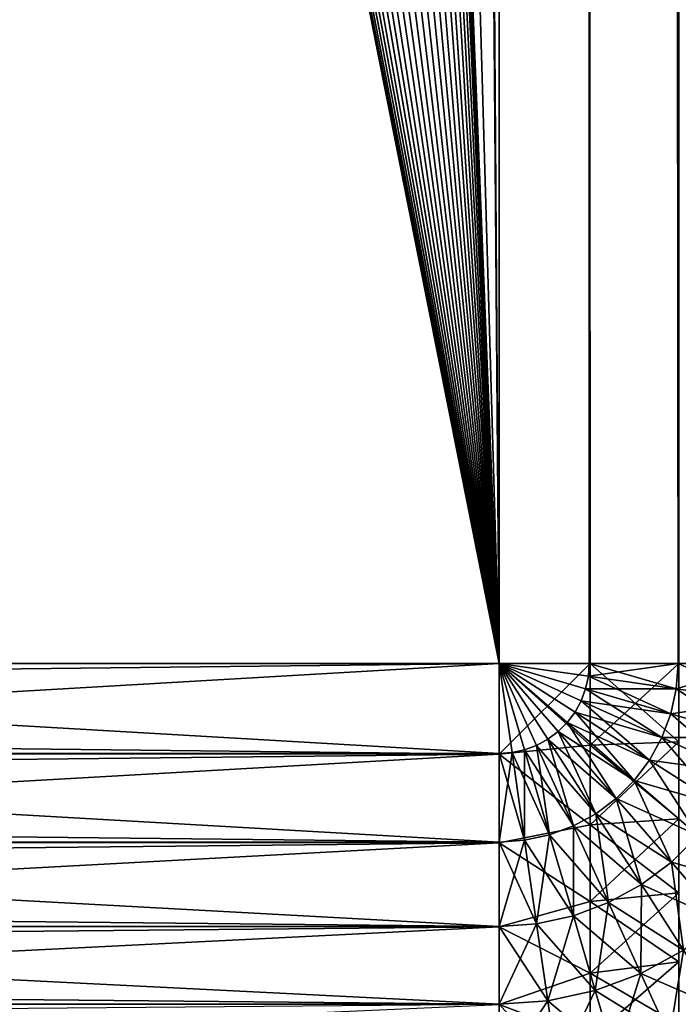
# Model space of a CAD drawing. Header units: millimetres. Extents: x -41 to 11, y -3 to 963.
# Tile 76 of 256: x 6.17 to 7.31, y 0.41 to 2.11. Entities that reach past the tile are written whole.
import ezdxf

# ---------------------------------------------------------------- set-up
doc = ezdxf.new("R2010")
doc.units = ezdxf.units.MM
doc.header["$LTSCALE"] = 65.185185
for name, color, linetype in [('3478', 7, 'CONTINUOUS'), ('3479', 7, 'CONTINUOUS'), ('3487', 7, 'CONTINUOUS'), ('3496', 7, 'CONTINUOUS'), ('3497', 7, 'CONTINUOUS'), ('3498', 7, 'CONTINUOUS'), ('3499', 7, 'CONTINUOUS'), ('3507', 7, 'CONTINUOUS'), ('3508', 7, 'CONTINUOUS'), ('3516', 7, 'CONTINUOUS'), ('3527', 7, 'CONTINUOUS'), ('3528', 7, 'CONTINUOUS'), ('3533', 7, 'CONTINUOUS'), ('3534', 7, 'CONTINUOUS'), ('3535', 7, 'CONTINUOUS'), ('3537', 7, 'CONTINUOUS')]:
    doc.layers.add(name, color=color, linetype=linetype)

msp = doc.modelspace()

# ---------------------------------------------------------------- linework, layer by layer
at = {"layer": '3478', "linetype": 'Continuous'}
for points in [[(4.3301, 1, 1.5), (7, 1, 1.5), (7, 0.8448, 1.5121), (4.3301, 1, 1.5)], [(4.3301, 0.8448, 1.5121), (4.3301, 1, 1.5), (7, 0.8448, 1.5121), (4.3301, 0.8448, 1.5121)], [(4.3301, 0.692, 1.5486), (4.3301, 0.8448, 1.5121), (7, 0.692, 1.5486), (4.3301, 0.692, 1.5486)], [(7, 0.692, 1.5486), (4.3301, 0.8448, 1.5121), (7, 0.8448, 1.5121), (7, 0.692, 1.5486)], [(4.3301, 0.5468, 1.6086), (4.3301, 0.692, 1.5486), (7, 0.5468, 1.6086), (4.3301, 0.5468, 1.6086)], [(7, 0.5468, 1.6086), (4.3301, 0.692, 1.5486), (7, 0.692, 1.5486), (7, 0.5468, 1.6086)], [(4.3301, 0.4129, 1.6905), (4.3301, 0.5468, 1.6086), (7, 0.4129, 1.6905), (4.3301, 0.4129, 1.6905)], [(7, 0.4129, 1.6905), (4.3301, 0.5468, 1.6086), (7, 0.5468, 1.6086), (7, 0.4129, 1.6905)], [(4.3301, 0.2933, 1.7924), (4.3301, 0.4129, 1.6905), (7, 0.2933, 1.7924), (4.3301, 0.2933, 1.7924)], [(7, 0.2933, 1.7924), (4.3301, 0.4129, 1.6905), (7, 0.4129, 1.6905), (7, 0.2933, 1.7924)]]:
    msp.add_3dface(points, dxfattribs=at)
at = {"layer": '3479', "linetype": 'Continuous'}
for points in [[(7, 1, 1.5), (4.6189, 340.2371, 1.5), (7, 480, 1.5), (7, 1, 1.5)], [(4.6189, 340.2371, 1.5), (7, 1, 1.5), (4.6189, 339.7629, 1.5), (4.6189, 340.2371, 1.5)], [(4.6189, 339.7629, 1.5), (7, 1, 1.5), (4.5704, 339.2912, 1.5), (4.6189, 339.7629, 1.5)], [(4.5704, 339.2912, 1.5), (7, 1, 1.5), (4.4738, 338.8269, 1.5), (4.5704, 339.2912, 1.5)], [(4.4738, 338.8269, 1.5), (7, 1, 1.5), (4.3301, 338.375, 1.5), (4.4738, 338.8269, 1.5)], [(7, 1, 1.5), (4.3301, 1, 1.5), (4.3301, 338.375, 1.5), (7, 1, 1.5)]]:
    msp.add_3dface(points, dxfattribs=at)
at = {"layer": '3487', "linetype": 'Continuous'}
for points in [[(7, 1, 8), (7, 480, 8), (4.625, 340.0023, 8), (7, 1, 8)], [(-7, 1, 8), (7, 1, 8), (4.625, 340.0023, 8), (-7, 1, 8)]]:
    msp.add_3dface(points, dxfattribs=at)
at = {"layer": '3496', "linetype": 'Continuous'}
for points in [[(-7, 0.8448, -7.9879), (-7, 1, -8), (7, 0.8436, -7.9877), (-7, 0.8448, -7.9879)], [(7, 0.8436, -7.9877), (-7, 1, -8), (7, 1, -8), (7, 0.8436, -7.9877)], [(-7, 0.692, -7.9514), (-7, 0.8448, -7.9879), (7, 0.8436, -7.9877), (-7, 0.692, -7.9514)], [(7, 0.691, -7.9511), (-7, 0.692, -7.9514), (7, 0.8436, -7.9877), (7, 0.691, -7.9511)], [(-7, 0.5468, -7.8914), (-7, 0.692, -7.9514), (7, 0.691, -7.9511), (-7, 0.5468, -7.8914)], [(7, 0.546, -7.891), (-7, 0.5468, -7.8914), (7, 0.691, -7.9511), (7, 0.546, -7.891)], [(-7, 0.4129, -7.8095), (-7, 0.5468, -7.8914), (7, 0.546, -7.891), (-7, 0.4129, -7.8095)], [(7, 0.4122, -7.809), (-7, 0.4129, -7.8095), (7, 0.546, -7.891), (7, 0.4122, -7.809)], [(-7, 0.2933, -7.7076), (-7, 0.4129, -7.8095), (7, 0.4122, -7.809), (-7, 0.2933, -7.7076)]]:
    msp.add_3dface(points, dxfattribs=at)
at = {"layer": '3497', "linetype": 'Continuous'}
for points in [[(7, 0.8436, -7.9877), (7, 1, -8), (7.1564, 0.8594, -7.9776), (7, 0.8436, -7.9877)], [(7, 1, -8), (7.1564, 1, -7.9877), (7.1564, 0.8594, -7.9776), (7, 1, -8)], [(7.1564, 1, -7.9877), (7.3092, 0.8647, -7.9413), (7.1564, 0.8594, -7.9776), (7.1564, 1, -7.9877)], [(7.3092, 1, -7.951), (7.3092, 0.8647, -7.9413), (7.1564, 1, -7.9877), (7.3092, 1, -7.951)], [(7, 0.8436, -7.9877), (7.1564, 0.8594, -7.9776), (7.1564, 0.7217, -7.9477), (7, 0.8436, -7.9877)], [(7.3092, 0.8647, -7.9413), (7.3092, 0.7321, -7.9125), (7.1564, 0.8594, -7.9776), (7.3092, 0.8647, -7.9413)], [(7.1564, 0.8594, -7.9776), (7.3092, 0.7321, -7.9125), (7.1564, 0.7217, -7.9477), (7.1564, 0.8594, -7.9776)], [(7, 0.691, -7.9511), (7, 0.8436, -7.9877), (7.1564, 0.7217, -7.9477), (7, 0.691, -7.9511)], [(7.3092, 0.7321, -7.9125), (7.3092, 0.6049, -7.8651), (7.1564, 0.7217, -7.9477), (7.3092, 0.7321, -7.9125)], [(7, 0.691, -7.9511), (7.1564, 0.7217, -7.9477), (7.1564, 0.5897, -7.8984), (7, 0.691, -7.9511)], [(7.1564, 0.7217, -7.9477), (7.3092, 0.6049, -7.8651), (7.1564, 0.5897, -7.8984), (7.1564, 0.7217, -7.9477)], [(7, 0.546, -7.891), (7, 0.691, -7.9511), (7.1564, 0.5897, -7.8984), (7, 0.546, -7.891)], [(7.3092, 0.6049, -7.8651), (7.3092, 0.4858, -7.8), (7.1564, 0.5897, -7.8984), (7.3092, 0.6049, -7.8651)], [(7, 0.546, -7.891), (7.1564, 0.5897, -7.8984), (7.1564, 0.466, -7.8309), (7, 0.546, -7.891)], [(7.1564, 0.5897, -7.8984), (7.3092, 0.4858, -7.8), (7.1564, 0.466, -7.8309), (7.1564, 0.5897, -7.8984)], [(7, 0.4122, -7.809), (7, 0.546, -7.891), (7.1564, 0.466, -7.8309), (7, 0.4122, -7.809)], [(7.3092, 0.4858, -7.8), (7.3092, 0.3772, -7.7187), (7.1564, 0.466, -7.8309), (7.3092, 0.4858, -7.8)], [(7, 0.4122, -7.809), (7.1564, 0.466, -7.8309), (7.1564, 0.3532, -7.7464), (7, 0.4122, -7.809)], [(7.1564, 0.466, -7.8309), (7.3092, 0.3772, -7.7187), (7.1564, 0.3532, -7.7464), (7.1564, 0.466, -7.8309)]]:
    msp.add_3dface(points, dxfattribs=at)
at = {"layer": '3498', "linetype": 'Continuous'}
for points in [[(7.3092, 1, -7.951), (7, 480, -8), (7.454, 959, -7.891), (7.3092, 1, -7.951)], [(7.1564, 1, -7.9877), (7, 480, -8), (7.3092, 1, -7.951), (7.1564, 1, -7.9877)], [(7, 1, -8), (7, 480, -8), (7.1564, 1, -7.9877), (7, 1, -8)]]:
    msp.add_3dface(points, dxfattribs=at)
at = {"layer": '3499', "linetype": 'Continuous'}
for points in [[(-7, 480, -8), (7, 1, -8), (4.625, 59.9977, -8), (-7, 480, -8)], [(7, 480, -8), (7, 1, -8), (-7, 480, -8), (7, 480, -8)], [(4.625, 59.9977, -8), (7, 1, -8), (4.5958, 59.4808, -8), (4.625, 59.9977, -8)], [(4.5958, 59.4808, -8), (7, 1, -8), (4.509, 58.9706, -8), (4.5958, 59.4808, -8)], [(7, 1, -8), (-7, 1, -8), (-4.5097, 58.9738, -8), (7, 1, -8)], [(-4.3663, 58.4749, -8), (7, 1, -8), (-4.5097, 58.9738, -8), (-4.3663, 58.4749, -8)], [(4.509, 58.9706, -8), (7, 1, -8), (4.3657, 58.4731, -8), (4.509, 58.9706, -8)], [(-4.1676, 57.9947, -8), (7, 1, -8), (-4.3663, 58.4749, -8), (-4.1676, 57.9947, -8)], [(4.3657, 58.4731, -8), (7, 1, -8), (4.1675, 57.9944, -8), (4.3657, 58.4731, -8)], [(-3.9164, 57.5399, -8), (7, 1, -8), (-4.1676, 57.9947, -8), (-3.9164, 57.5399, -8)], [(4.1675, 57.9944, -8), (7, 1, -8), (3.9169, 57.5406, -8), (4.1675, 57.9944, -8)], [(-3.6166, 57.1171, -8), (7, 1, -8), (-3.9164, 57.5399, -8), (-3.6166, 57.1171, -8)], [(3.9169, 57.5406, -8), (7, 1, -8), (3.6175, 57.1183, -8), (3.9169, 57.5406, -8)], [(-3.2717, 56.731, -8), (7, 1, -8), (-3.6166, 57.1171, -8), (-3.2717, 56.731, -8)], [(3.6175, 57.1183, -8), (7, 1, -8), (3.2729, 56.7322, -8), (3.6175, 57.1183, -8)], [(-2.8846, 56.3848, -8), (7, 1, -8), (-3.2717, 56.731, -8), (-2.8846, 56.3848, -8)], [(3.2729, 56.7322, -8), (7, 1, -8), (2.886, 56.3859, -8), (3.2729, 56.7322, -8)], [(-2.4611, 56.0842, -8), (7, 1, -8), (-2.8846, 56.3848, -8), (-2.4611, 56.0842, -8)], [(2.886, 56.3859, -8), (7, 1, -8), (2.4626, 56.0852, -8), (2.886, 56.3859, -8)], [(-2.0067, 55.833, -8), (7, 1, -8), (-2.4611, 56.0842, -8), (-2.0067, 55.833, -8)], [(2.4626, 56.0852, -8), (7, 1, -8), (2.0084, 55.8338, -8), (2.4626, 56.0852, -8)], [(-1.5284, 55.6349, -8), (7, 1, -8), (-2.0067, 55.833, -8), (-1.5284, 55.6349, -8)], [(2.0084, 55.8338, -8), (7, 1, -8), (1.5304, 55.6356, -8), (2.0084, 55.8338, -8)], [(-1.0298, 55.4911, -8), (7, 1, -8), (-1.5284, 55.6349, -8), (-1.0298, 55.4911, -8)], [(1.5304, 55.6356, -8), (7, 1, -8), (1.0319, 55.4916, -8), (1.5304, 55.6356, -8)], [(-0.518, 55.4041, -8), (7, 1, -8), (-1.0298, 55.4911, -8), (-0.518, 55.4041, -8)], [(1.0319, 55.4916, -8), (7, 1, -8), (0.5195, 55.4043, -8), (1.0319, 55.4916, -8)], [(0, 55.375, -8), (7, 1, -8), (-0.518, 55.4041, -8), (0, 55.375, -8)], [(0.5195, 55.4043, -8), (7, 1, -8), (0, 55.375, -8), (0.5195, 55.4043, -8)]]:
    msp.add_3dface(points, dxfattribs=at)
at = {"layer": '3507', "linetype": 'Continuous'}
for points in [[(7.1564, 1, -1.5123), (7, 0.8436, -1.5123), (7.1564, 0.8594, -1.5224), (7.1564, 1, -1.5123)], [(7, 1, -1.5), (7, 0.8436, -1.5123), (7.1564, 1, -1.5123), (7, 1, -1.5)], [(7.3092, 1, -1.549), (7.1564, 0.8594, -1.5224), (7.3092, 0.8647, -1.5587), (7.3092, 1, -1.549)], [(7.1564, 1, -1.5123), (7.1564, 0.8594, -1.5224), (7.3092, 1, -1.549), (7.1564, 1, -1.5123)], [(7.1564, 0.8594, -1.5224), (7, 0.8436, -1.5123), (7.1564, 0.7217, -1.5523), (7.1564, 0.8594, -1.5224)], [(7.3092, 0.8647, -1.5587), (7.1564, 0.7217, -1.5523), (7.3092, 0.7321, -1.5875), (7.3092, 0.8647, -1.5587)], [(7.1564, 0.8594, -1.5224), (7.1564, 0.7217, -1.5523), (7.3092, 0.8647, -1.5587), (7.1564, 0.8594, -1.5224)], [(7, 0.8436, -1.5123), (7, 0.691, -1.5489), (7.1564, 0.7217, -1.5523), (7, 0.8436, -1.5123)], [(7.3092, 0.7321, -1.5875), (7.1564, 0.5897, -1.6016), (7.3092, 0.6049, -1.6349), (7.3092, 0.7321, -1.5875)], [(7.1564, 0.7217, -1.5523), (7.1564, 0.5897, -1.6016), (7.3092, 0.7321, -1.5875), (7.1564, 0.7217, -1.5523)], [(7.1564, 0.7217, -1.5523), (7, 0.691, -1.5489), (7.1564, 0.5897, -1.6016), (7.1564, 0.7217, -1.5523)], [(7, 0.691, -1.5489), (7, 0.546, -1.609), (7.1564, 0.5897, -1.6016), (7, 0.691, -1.5489)], [(7.1564, 0.5897, -1.6016), (7.1564, 0.466, -1.6691), (7.3092, 0.6049, -1.6349), (7.1564, 0.5897, -1.6016)], [(7.3092, 0.6049, -1.6349), (7.1564, 0.466, -1.6691), (7.3092, 0.4858, -1.7), (7.3092, 0.6049, -1.6349)], [(7.1564, 0.5897, -1.6016), (7, 0.546, -1.609), (7.1564, 0.466, -1.6691), (7.1564, 0.5897, -1.6016)], [(7, 0.546, -1.609), (7, 0.4122, -1.691), (7.1564, 0.466, -1.6691), (7, 0.546, -1.609)], [(7.1564, 0.466, -1.6691), (7.1564, 0.3532, -1.7536), (7.3092, 0.4858, -1.7), (7.1564, 0.466, -1.6691)], [(7.3092, 0.4858, -1.7), (7.1564, 0.3532, -1.7536), (7.3092, 0.3772, -1.7813), (7.3092, 0.4858, -1.7)], [(7.1564, 0.466, -1.6691), (7, 0.4122, -1.691), (7.1564, 0.3532, -1.7536), (7.1564, 0.466, -1.6691)]]:
    msp.add_3dface(points, dxfattribs=at)
at = {"layer": '3508', "linetype": 'Continuous'}
for points in [[(7, 0.8436, -1.5123), (7, 1, -1.5), (4.3301, 0.8448, -1.5121), (7, 0.8436, -1.5123)], [(7, 1, -1.5), (4.3301, 1, -1.5), (4.3301, 0.8448, -1.5121), (7, 1, -1.5)], [(4.3301, 0.692, -1.5486), (7, 0.8436, -1.5123), (4.3301, 0.8448, -1.5121), (4.3301, 0.692, -1.5486)], [(7, 0.691, -1.5489), (7, 0.8436, -1.5123), (4.3301, 0.692, -1.5486), (7, 0.691, -1.5489)], [(4.3301, 0.5468, -1.6086), (7, 0.691, -1.5489), (4.3301, 0.692, -1.5486), (4.3301, 0.5468, -1.6086)], [(7, 0.546, -1.609), (7, 0.691, -1.5489), (4.3301, 0.5468, -1.6086), (7, 0.546, -1.609)], [(4.3301, 0.4129, -1.6905), (7, 0.546, -1.609), (4.3301, 0.5468, -1.6086), (4.3301, 0.4129, -1.6905)], [(7, 0.4122, -1.691), (7, 0.546, -1.609), (4.3301, 0.4129, -1.6905), (7, 0.4122, -1.691)], [(4.3301, 0.2933, -1.7924), (7, 0.4122, -1.691), (4.3301, 0.4129, -1.6905), (4.3301, 0.2933, -1.7924)]]:
    msp.add_3dface(points, dxfattribs=at)
at = {"layer": '3516', "linetype": 'Continuous'}
for points in [[(7, 480, -1.5), (4.6189, 59.7629, -1.5), (7, 1, -1.5), (7, 480, -1.5)], [(4.3301, 1, -1.5), (7, 1, -1.5), (4.6189, 59.7629, -1.5), (4.3301, 1, -1.5)]]:
    msp.add_3dface(points, dxfattribs=at)
at = {"layer": '3527', "linetype": 'Continuous'}
for points in [[(7.308, 1, 1.5486), (7, 480, 1.5), (7.4532, 959, 1.6086), (7.308, 1, 1.5486)], [(7.308, 1, 1.5486), (7.4532, 959, 1.6086), (7.4532, 1, 1.6086), (7.308, 1, 1.5486)], [(7.1552, 1, 1.5121), (7, 480, 1.5), (7.308, 1, 1.5486), (7.1552, 1, 1.5121)], [(7, 1, 1.5), (7, 480, 1.5), (7.1552, 1, 1.5121), (7, 1, 1.5)]]:
    msp.add_3dface(points, dxfattribs=at)
at = {"layer": '3528', "linetype": 'Continuous'}
for points in [[(7, 1, 1.5), (7.0645, 0.8588, 1.5121), (7.0437, 0.8511, 1.5121), (7, 1, 1.5)], [(7, 1, 1.5), (7.0839, 0.8694, 1.5121), (7.0645, 0.8588, 1.5121), (7, 1, 1.5)], [(7, 1, 1.5), (7.1016, 0.8827, 1.5121), (7.0839, 0.8694, 1.5121), (7, 1, 1.5)], [(7, 1, 1.5), (7.1173, 0.8984, 1.5121), (7.1016, 0.8827, 1.5121), (7, 1, 1.5)], [(7, 1, 1.5), (7.1306, 0.9161, 1.5121), (7.1173, 0.8984, 1.5121), (7, 1, 1.5)], [(7, 1, 1.5), (7.1412, 0.9355, 1.5121), (7.1306, 0.9161, 1.5121), (7, 1, 1.5)], [(7, 1, 1.5), (7.1489, 0.9563, 1.5121), (7.1412, 0.9355, 1.5121), (7, 1, 1.5)], [(7, 1, 1.5), (7.1536, 0.9779, 1.5121), (7.1489, 0.9563, 1.5121), (7, 1, 1.5)], [(7, 1, 1.5), (7.1552, 1, 1.5121), (7.1536, 0.9779, 1.5121), (7, 1, 1.5)], [(7, 0.8448, 1.5121), (7, 1, 1.5), (7.0221, 0.8464, 1.5121), (7, 0.8448, 1.5121)], [(7, 1, 1.5), (7.0437, 0.8511, 1.5121), (7.0221, 0.8464, 1.5121), (7, 1, 1.5)], [(7.1552, 1, 1.5121), (7.3048, 0.9562, 1.5486), (7.1536, 0.9779, 1.5121), (7.1552, 1, 1.5121)], [(7.1552, 1, 1.5121), (7.308, 1, 1.5486), (7.3048, 0.9562, 1.5486), (7.1552, 1, 1.5121)], [(7.308, 1, 1.5486), (7.4485, 0.9355, 1.6086), (7.3048, 0.9562, 1.5486), (7.308, 1, 1.5486)], [(7.308, 1, 1.5486), (7.4532, 1, 1.6086), (7.4485, 0.9355, 1.6086), (7.308, 1, 1.5486)], [(7.1536, 0.9779, 1.5121), (7.2955, 0.9132, 1.5486), (7.1489, 0.9563, 1.5121), (7.1536, 0.9779, 1.5121)], [(7.3048, 0.9562, 1.5486), (7.2955, 0.9132, 1.5486), (7.1536, 0.9779, 1.5121), (7.3048, 0.9562, 1.5486)], [(7.1489, 0.9563, 1.5121), (7.2801, 0.8721, 1.5486), (7.1412, 0.9355, 1.5121), (7.1489, 0.9563, 1.5121)], [(7.2955, 0.9132, 1.5486), (7.2801, 0.8721, 1.5486), (7.1489, 0.9563, 1.5121), (7.2955, 0.9132, 1.5486)], [(7.3048, 0.9562, 1.5486), (7.4348, 0.8723, 1.6086), (7.2955, 0.9132, 1.5486), (7.3048, 0.9562, 1.5486)], [(7.4485, 0.9355, 1.6086), (7.4348, 0.8723, 1.6086), (7.3048, 0.9562, 1.5486), (7.4485, 0.9355, 1.6086)], [(7.1412, 0.9355, 1.5121), (7.2591, 0.8335, 1.5486), (7.1306, 0.9161, 1.5121), (7.1412, 0.9355, 1.5121)], [(7.2801, 0.8721, 1.5486), (7.2591, 0.8335, 1.5486), (7.1412, 0.9355, 1.5121), (7.2801, 0.8721, 1.5486)], [(7.1306, 0.9161, 1.5121), (7.2327, 0.7983, 1.5486), (7.1173, 0.8984, 1.5121), (7.1306, 0.9161, 1.5121)], [(7.2591, 0.8335, 1.5486), (7.2327, 0.7983, 1.5486), (7.1306, 0.9161, 1.5121), (7.2591, 0.8335, 1.5486)], [(7.2955, 0.9132, 1.5486), (7.4122, 0.8118, 1.6086), (7.2801, 0.8721, 1.5486), (7.2955, 0.9132, 1.5486)], [(7.4348, 0.8723, 1.6086), (7.4122, 0.8118, 1.6086), (7.2955, 0.9132, 1.5486), (7.4348, 0.8723, 1.6086)], [(7.1016, 0.8827, 1.5121), (7.1665, 0.7409, 1.5486), (7.0839, 0.8694, 1.5121), (7.1016, 0.8827, 1.5121)], [(7.1173, 0.8984, 1.5121), (7.2017, 0.7673, 1.5486), (7.1016, 0.8827, 1.5121), (7.1173, 0.8984, 1.5121)], [(7.2017, 0.7673, 1.5486), (7.1665, 0.7409, 1.5486), (7.1016, 0.8827, 1.5121), (7.2017, 0.7673, 1.5486)], [(7.2327, 0.7983, 1.5486), (7.2017, 0.7673, 1.5486), (7.1173, 0.8984, 1.5121), (7.2327, 0.7983, 1.5486)], [(7.0839, 0.8694, 1.5121), (7.1279, 0.7199, 1.5486), (7.0645, 0.8588, 1.5121), (7.0839, 0.8694, 1.5121)], [(7.1665, 0.7409, 1.5486), (7.1279, 0.7199, 1.5486), (7.0839, 0.8694, 1.5121), (7.1665, 0.7409, 1.5486)], [(7.2801, 0.8721, 1.5486), (7.3812, 0.755, 1.6086), (7.2591, 0.8335, 1.5486), (7.2801, 0.8721, 1.5486)], [(7.4122, 0.8118, 1.6086), (7.3812, 0.755, 1.6086), (7.2801, 0.8721, 1.5486), (7.4122, 0.8118, 1.6086)], [(7.0437, 0.8511, 1.5121), (7.0438, 0.6952, 1.5486), (7.0221, 0.8464, 1.5121), (7.0437, 0.8511, 1.5121)], [(7.0645, 0.8588, 1.5121), (7.0868, 0.7045, 1.5486), (7.0437, 0.8511, 1.5121), (7.0645, 0.8588, 1.5121)], [(7.0868, 0.7045, 1.5486), (7.0438, 0.6952, 1.5486), (7.0437, 0.8511, 1.5121), (7.0868, 0.7045, 1.5486)], [(7.1279, 0.7199, 1.5486), (7.0868, 0.7045, 1.5486), (7.0645, 0.8588, 1.5121), (7.1279, 0.7199, 1.5486)], [(7, 0.692, 1.5486), (7, 0.8448, 1.5121), (7.0221, 0.8464, 1.5121), (7, 0.692, 1.5486)], [(7.0438, 0.6952, 1.5486), (7, 0.692, 1.5486), (7.0221, 0.8464, 1.5121), (7.0438, 0.6952, 1.5486)], [(7.2591, 0.8335, 1.5486), (7.3425, 0.7032, 1.6086), (7.2327, 0.7983, 1.5486), (7.2591, 0.8335, 1.5486)], [(7.3812, 0.755, 1.6086), (7.3425, 0.7032, 1.6086), (7.2591, 0.8335, 1.5486), (7.3812, 0.755, 1.6086)], [(7.2327, 0.7983, 1.5486), (7.2968, 0.6575, 1.6086), (7.2017, 0.7673, 1.5486), (7.2327, 0.7983, 1.5486)], [(7.3425, 0.7032, 1.6086), (7.2968, 0.6575, 1.6086), (7.2327, 0.7983, 1.5486), (7.3425, 0.7032, 1.6086)], [(7.2017, 0.7673, 1.5486), (7.245, 0.6188, 1.6086), (7.1665, 0.7409, 1.5486), (7.2017, 0.7673, 1.5486)], [(7.2968, 0.6575, 1.6086), (7.245, 0.6188, 1.6086), (7.2017, 0.7673, 1.5486), (7.2968, 0.6575, 1.6086)], [(7.1665, 0.7409, 1.5486), (7.1882, 0.5878, 1.6086), (7.1279, 0.7199, 1.5486), (7.1665, 0.7409, 1.5486)], [(7.245, 0.6188, 1.6086), (7.1882, 0.5878, 1.6086), (7.1665, 0.7409, 1.5486), (7.245, 0.6188, 1.6086)], [(7.1279, 0.7199, 1.5486), (7.1277, 0.5652, 1.6086), (7.0868, 0.7045, 1.5486), (7.1279, 0.7199, 1.5486)], [(7.1882, 0.5878, 1.6086), (7.1277, 0.5652, 1.6086), (7.1279, 0.7199, 1.5486), (7.1882, 0.5878, 1.6086)], [(7.0868, 0.7045, 1.5486), (7.0645, 0.5515, 1.6086), (7.0438, 0.6952, 1.5486), (7.0868, 0.7045, 1.5486)], [(7.1277, 0.5652, 1.6086), (7.0645, 0.5515, 1.6086), (7.0868, 0.7045, 1.5486), (7.1277, 0.5652, 1.6086)], [(7.3425, 0.7032, 1.6086), (7.3845, 0.5563, 1.6905), (7.2968, 0.6575, 1.6086), (7.3425, 0.7032, 1.6086)], [(7, 0.5468, 1.6086), (7, 0.692, 1.5486), (7.0438, 0.6952, 1.5486), (7, 0.5468, 1.6086)], [(7.0645, 0.5515, 1.6086), (7, 0.5468, 1.6086), (7.0438, 0.6952, 1.5486), (7.0645, 0.5515, 1.6086)], [(7.2968, 0.6575, 1.6086), (7.3174, 0.5061, 1.6905), (7.245, 0.6188, 1.6086), (7.2968, 0.6575, 1.6086)], [(7.3845, 0.5563, 1.6905), (7.3174, 0.5061, 1.6905), (7.2968, 0.6575, 1.6086), (7.3845, 0.5563, 1.6905)], [(7.245, 0.6188, 1.6086), (7.2439, 0.4659, 1.6905), (7.1882, 0.5878, 1.6086), (7.245, 0.6188, 1.6086)], [(7.3174, 0.5061, 1.6905), (7.2439, 0.4659, 1.6905), (7.245, 0.6188, 1.6086), (7.3174, 0.5061, 1.6905)], [(7.1882, 0.5878, 1.6086), (7.1654, 0.4366, 1.6905), (7.1277, 0.5652, 1.6086), (7.1882, 0.5878, 1.6086)], [(7.2439, 0.4659, 1.6905), (7.1654, 0.4366, 1.6905), (7.1882, 0.5878, 1.6086), (7.2439, 0.4659, 1.6905)], [(7.1277, 0.5652, 1.6086), (7.0836, 0.4188, 1.6905), (7.0645, 0.5515, 1.6086), (7.1277, 0.5652, 1.6086)], [(7.1654, 0.4366, 1.6905), (7.0836, 0.4188, 1.6905), (7.1277, 0.5652, 1.6086), (7.1654, 0.4366, 1.6905)], [(7, 0.4129, 1.6905), (7, 0.5468, 1.6086), (7.0645, 0.5515, 1.6086), (7, 0.4129, 1.6905)], [(7.0836, 0.4188, 1.6905), (7, 0.4129, 1.6905), (7.0645, 0.5515, 1.6086), (7.0836, 0.4188, 1.6905)], [(7.3174, 0.5061, 1.6905), (7.2936, 0.3572, 1.7924), (7.2439, 0.4659, 1.6905), (7.3174, 0.5061, 1.6905)], [(7.3821, 0.4055, 1.7924), (7.2936, 0.3572, 1.7924), (7.3174, 0.5061, 1.6905), (7.3821, 0.4055, 1.7924)], [(7.2439, 0.4659, 1.6905), (7.1991, 0.322, 1.7924), (7.1654, 0.4366, 1.6905), (7.2439, 0.4659, 1.6905)], [(7.2936, 0.3572, 1.7924), (7.1991, 0.322, 1.7924), (7.2439, 0.4659, 1.6905), (7.2936, 0.3572, 1.7924)], [(7.1654, 0.4366, 1.6905), (7.1006, 0.3005, 1.7924), (7.0836, 0.4188, 1.6905), (7.1654, 0.4366, 1.6905)], [(7.1991, 0.322, 1.7924), (7.1006, 0.3005, 1.7924), (7.1654, 0.4366, 1.6905), (7.1991, 0.322, 1.7924)], [(7, 0.2933, 1.7924), (7, 0.4129, 1.6905), (7.0836, 0.4188, 1.6905), (7, 0.2933, 1.7924)], [(7.1006, 0.3005, 1.7924), (7, 0.2933, 1.7924), (7.0836, 0.4188, 1.6905), (7.1006, 0.3005, 1.7924)]]:
    msp.add_3dface(points, dxfattribs=at)
at = {"layer": '3533', "linetype": 'Continuous'}
for points in [[(7.309, 959, 7.9511), (7, 480, 8), (7.4532, 1, 7.8914), (7.309, 959, 7.9511)], [(7.308, 1, 7.9514), (7.4532, 1, 7.8914), (7, 480, 8), (7.308, 1, 7.9514)], [(7.1552, 1, 7.9879), (7.308, 1, 7.9514), (7, 480, 8), (7.1552, 1, 7.9879)], [(7, 480, 8), (7, 1, 8), (7.1552, 1, 7.9879), (7, 480, 8)]]:
    msp.add_3dface(points, dxfattribs=at)
at = {"layer": '3534', "linetype": 'Continuous'}
for points in [[(7, 1, 8), (7.0839, 0.8694, 7.9879), (7.1016, 0.8827, 7.9879), (7, 1, 8)], [(7, 1, 8), (7.1173, 0.8984, 7.9879), (7.1306, 0.9161, 7.9879), (7, 1, 8)], [(7, 1, 8), (7.1016, 0.8827, 7.9879), (7.1173, 0.8984, 7.9879), (7, 1, 8)], [(7, 1, 8), (7.0645, 0.8588, 7.9879), (7.0839, 0.8694, 7.9879), (7, 1, 8)], [(7, 1, 8), (7.0437, 0.8511, 7.9879), (7.0645, 0.8588, 7.9879), (7, 1, 8)], [(7, 1, 8), (7.0221, 0.8464, 7.9879), (7.0437, 0.8511, 7.9879), (7, 1, 8)], [(7, 1, 8), (7, 0.8448, 7.9879), (7.0221, 0.8464, 7.9879), (7, 1, 8)], [(7, 1, 8), (7.1536, 0.9779, 7.9879), (7.1552, 1, 7.9879), (7, 1, 8)], [(7, 1, 8), (7.1489, 0.9563, 7.9879), (7.1536, 0.9779, 7.9879), (7, 1, 8)], [(7, 1, 8), (7.1412, 0.9355, 7.9879), (7.1489, 0.9563, 7.9879), (7, 1, 8)], [(7, 1, 8), (7.1306, 0.9161, 7.9879), (7.1412, 0.9355, 7.9879), (7, 1, 8)], [(7.3048, 0.9562, 7.9514), (7.308, 1, 7.9514), (7.1536, 0.9779, 7.9879), (7.3048, 0.9562, 7.9514)], [(7.1536, 0.9779, 7.9879), (7.308, 1, 7.9514), (7.1552, 1, 7.9879), (7.1536, 0.9779, 7.9879)], [(7.4485, 0.9355, 7.8914), (7.4532, 1, 7.8914), (7.3048, 0.9562, 7.9514), (7.4485, 0.9355, 7.8914)], [(7.3048, 0.9562, 7.9514), (7.4532, 1, 7.8914), (7.308, 1, 7.9514), (7.3048, 0.9562, 7.9514)], [(7.1489, 0.9563, 7.9879), (7.3048, 0.9562, 7.9514), (7.1536, 0.9779, 7.9879), (7.1489, 0.9563, 7.9879)], [(7.1412, 0.9355, 7.9879), (7.2955, 0.9132, 7.9514), (7.1489, 0.9563, 7.9879), (7.1412, 0.9355, 7.9879)], [(7.2955, 0.9132, 7.9514), (7.3048, 0.9562, 7.9514), (7.1489, 0.9563, 7.9879), (7.2955, 0.9132, 7.9514)], [(7.2955, 0.9132, 7.9514), (7.4485, 0.9355, 7.8914), (7.3048, 0.9562, 7.9514), (7.2955, 0.9132, 7.9514)], [(7.1306, 0.9161, 7.9879), (7.2801, 0.8721, 7.9514), (7.1412, 0.9355, 7.9879), (7.1306, 0.9161, 7.9879)], [(7.2801, 0.8721, 7.9514), (7.2955, 0.9132, 7.9514), (7.1412, 0.9355, 7.9879), (7.2801, 0.8721, 7.9514)], [(7.4348, 0.8723, 7.8914), (7.4485, 0.9355, 7.8914), (7.2955, 0.9132, 7.9514), (7.4348, 0.8723, 7.8914)], [(7.1173, 0.8984, 7.9879), (7.2591, 0.8335, 7.9514), (7.1306, 0.9161, 7.9879), (7.1173, 0.8984, 7.9879)], [(7.2591, 0.8335, 7.9514), (7.2801, 0.8721, 7.9514), (7.1306, 0.9161, 7.9879), (7.2591, 0.8335, 7.9514)], [(7.2801, 0.8721, 7.9514), (7.4348, 0.8723, 7.8914), (7.2955, 0.9132, 7.9514), (7.2801, 0.8721, 7.9514)], [(7.0839, 0.8694, 7.9879), (7.2017, 0.7673, 7.9514), (7.1016, 0.8827, 7.9879), (7.0839, 0.8694, 7.9879)], [(7.1016, 0.8827, 7.9879), (7.2327, 0.7983, 7.9514), (7.1173, 0.8984, 7.9879), (7.1016, 0.8827, 7.9879)], [(7.2017, 0.7673, 7.9514), (7.2327, 0.7983, 7.9514), (7.1016, 0.8827, 7.9879), (7.2017, 0.7673, 7.9514)], [(7.2327, 0.7983, 7.9514), (7.2591, 0.8335, 7.9514), (7.1173, 0.8984, 7.9879), (7.2327, 0.7983, 7.9514)], [(7.0645, 0.8588, 7.9879), (7.1665, 0.7409, 7.9514), (7.0839, 0.8694, 7.9879), (7.0645, 0.8588, 7.9879)], [(7.1665, 0.7409, 7.9514), (7.2017, 0.7673, 7.9514), (7.0839, 0.8694, 7.9879), (7.1665, 0.7409, 7.9514)], [(7.2591, 0.8335, 7.9514), (7.4122, 0.8118, 7.8914), (7.2801, 0.8721, 7.9514), (7.2591, 0.8335, 7.9514)], [(7.4122, 0.8118, 7.8914), (7.4348, 0.8723, 7.8914), (7.2801, 0.8721, 7.9514), (7.4122, 0.8118, 7.8914)], [(7.0221, 0.8464, 7.9879), (7.0868, 0.7045, 7.9514), (7.0437, 0.8511, 7.9879), (7.0221, 0.8464, 7.9879)], [(7.0437, 0.8511, 7.9879), (7.1279, 0.7199, 7.9514), (7.0645, 0.8588, 7.9879), (7.0437, 0.8511, 7.9879)], [(7.0868, 0.7045, 7.9514), (7.1279, 0.7199, 7.9514), (7.0437, 0.8511, 7.9879), (7.0868, 0.7045, 7.9514)], [(7.1279, 0.7199, 7.9514), (7.1665, 0.7409, 7.9514), (7.0645, 0.8588, 7.9879), (7.1279, 0.7199, 7.9514)], [(7, 0.8448, 7.9879), (7.0438, 0.6952, 7.9514), (7.0221, 0.8464, 7.9879), (7, 0.8448, 7.9879)], [(7, 0.8448, 7.9879), (7, 0.692, 7.9514), (7.0438, 0.6952, 7.9514), (7, 0.8448, 7.9879)], [(7.0438, 0.6952, 7.9514), (7.0868, 0.7045, 7.9514), (7.0221, 0.8464, 7.9879), (7.0438, 0.6952, 7.9514)], [(7.2327, 0.7983, 7.9514), (7.3812, 0.755, 7.8914), (7.2591, 0.8335, 7.9514), (7.2327, 0.7983, 7.9514)], [(7.3812, 0.755, 7.8914), (7.4122, 0.8118, 7.8914), (7.2591, 0.8335, 7.9514), (7.3812, 0.755, 7.8914)], [(7.2017, 0.7673, 7.9514), (7.3425, 0.7032, 7.8914), (7.2327, 0.7983, 7.9514), (7.2017, 0.7673, 7.9514)], [(7.3425, 0.7032, 7.8914), (7.3812, 0.755, 7.8914), (7.2327, 0.7983, 7.9514), (7.3425, 0.7032, 7.8914)], [(7.1665, 0.7409, 7.9514), (7.2968, 0.6575, 7.8914), (7.2017, 0.7673, 7.9514), (7.1665, 0.7409, 7.9514)], [(7.2968, 0.6575, 7.8914), (7.3425, 0.7032, 7.8914), (7.2017, 0.7673, 7.9514), (7.2968, 0.6575, 7.8914)], [(7.1279, 0.7199, 7.9514), (7.245, 0.6188, 7.8914), (7.1665, 0.7409, 7.9514), (7.1279, 0.7199, 7.9514)], [(7.245, 0.6188, 7.8914), (7.2968, 0.6575, 7.8914), (7.1665, 0.7409, 7.9514), (7.245, 0.6188, 7.8914)], [(7.0868, 0.7045, 7.9514), (7.1882, 0.5878, 7.8914), (7.1279, 0.7199, 7.9514), (7.0868, 0.7045, 7.9514)], [(7.1882, 0.5878, 7.8914), (7.245, 0.6188, 7.8914), (7.1279, 0.7199, 7.9514), (7.1882, 0.5878, 7.8914)], [(7.0438, 0.6952, 7.9514), (7.1277, 0.5652, 7.8914), (7.0868, 0.7045, 7.9514), (7.0438, 0.6952, 7.9514)], [(7.1277, 0.5652, 7.8914), (7.1882, 0.5878, 7.8914), (7.0868, 0.7045, 7.9514), (7.1277, 0.5652, 7.8914)], [(7.2968, 0.6575, 7.8914), (7.4437, 0.6155, 7.8095), (7.3425, 0.7032, 7.8914), (7.2968, 0.6575, 7.8914)], [(7, 0.692, 7.9514), (7.0645, 0.5515, 7.8914), (7.0438, 0.6952, 7.9514), (7, 0.692, 7.9514)], [(7, 0.692, 7.9514), (7, 0.5468, 7.8914), (7.0645, 0.5515, 7.8914), (7, 0.692, 7.9514)], [(7.0645, 0.5515, 7.8914), (7.1277, 0.5652, 7.8914), (7.0438, 0.6952, 7.9514), (7.0645, 0.5515, 7.8914)], [(7.245, 0.6188, 7.8914), (7.3845, 0.5563, 7.8095), (7.2968, 0.6575, 7.8914), (7.245, 0.6188, 7.8914)], [(7.3845, 0.5563, 7.8095), (7.4437, 0.6155, 7.8095), (7.2968, 0.6575, 7.8914), (7.3845, 0.5563, 7.8095)], [(7.1882, 0.5878, 7.8914), (7.3174, 0.5061, 7.8095), (7.245, 0.6188, 7.8914), (7.1882, 0.5878, 7.8914)], [(7.3174, 0.5061, 7.8095), (7.3845, 0.5563, 7.8095), (7.245, 0.6188, 7.8914), (7.3174, 0.5061, 7.8095)], [(7.1277, 0.5652, 7.8914), (7.2439, 0.4659, 7.8095), (7.1882, 0.5878, 7.8914), (7.1277, 0.5652, 7.8914)], [(7.2439, 0.4659, 7.8095), (7.3174, 0.5061, 7.8095), (7.1882, 0.5878, 7.8914), (7.2439, 0.4659, 7.8095)], [(7.0645, 0.5515, 7.8914), (7.1654, 0.4366, 7.8095), (7.1277, 0.5652, 7.8914), (7.0645, 0.5515, 7.8914)], [(7.1654, 0.4366, 7.8095), (7.2439, 0.4659, 7.8095), (7.1277, 0.5652, 7.8914), (7.1654, 0.4366, 7.8095)], [(7, 0.5468, 7.8914), (7.0836, 0.4188, 7.8095), (7.0645, 0.5515, 7.8914), (7, 0.5468, 7.8914)], [(7, 0.5468, 7.8914), (7, 0.4129, 7.8095), (7.0836, 0.4188, 7.8095), (7, 0.5468, 7.8914)], [(7.0836, 0.4188, 7.8095), (7.1654, 0.4366, 7.8095), (7.0645, 0.5515, 7.8914), (7.0836, 0.4188, 7.8095)], [(7.2439, 0.4659, 7.8095), (7.3821, 0.4055, 7.7076), (7.3174, 0.5061, 7.8095), (7.2439, 0.4659, 7.8095)], [(7.1654, 0.4366, 7.8095), (7.2936, 0.3572, 7.7076), (7.2439, 0.4659, 7.8095), (7.1654, 0.4366, 7.8095)], [(7.2936, 0.3572, 7.7076), (7.3821, 0.4055, 7.7076), (7.2439, 0.4659, 7.8095), (7.2936, 0.3572, 7.7076)], [(7.0836, 0.4188, 7.8095), (7.1991, 0.322, 7.7076), (7.1654, 0.4366, 7.8095), (7.0836, 0.4188, 7.8095)], [(7.1991, 0.322, 7.7076), (7.2936, 0.3572, 7.7076), (7.1654, 0.4366, 7.8095), (7.1991, 0.322, 7.7076)], [(7, 0.4129, 7.8095), (7.1006, 0.3005, 7.7076), (7.0836, 0.4188, 7.8095), (7, 0.4129, 7.8095)], [(7, 0.4129, 7.8095), (7, 0.2933, 7.7076), (7.1006, 0.3005, 7.7076), (7, 0.4129, 7.8095)], [(7.1006, 0.3005, 7.7076), (7.1991, 0.322, 7.7076), (7.0836, 0.4188, 7.8095), (7.1006, 0.3005, 7.7076)]]:
    msp.add_3dface(points, dxfattribs=at)
at = {"layer": '3535', "linetype": 'Continuous'}
for points in [[(7, 1, 8), (-7, 1, 8), (-7, 0.8436, 7.9877), (7, 1, 8)], [(7, 1, 8), (-7, 0.8436, 7.9877), (7, 0.8448, 7.9879), (7, 1, 8)], [(7, 0.8448, 7.9879), (-7, 0.8436, 7.9877), (7, 0.692, 7.9514), (7, 0.8448, 7.9879)], [(-7, 0.8436, 7.9877), (-7, 0.691, 7.9511), (7, 0.692, 7.9514), (-7, 0.8436, 7.9877)], [(7, 0.692, 7.9514), (-7, 0.691, 7.9511), (7, 0.5468, 7.8914), (7, 0.692, 7.9514)], [(-7, 0.691, 7.9511), (-7, 0.546, 7.891), (7, 0.5468, 7.8914), (-7, 0.691, 7.9511)], [(7, 0.5468, 7.8914), (-7, 0.546, 7.891), (7, 0.4129, 7.8095), (7, 0.5468, 7.8914)], [(-7, 0.546, 7.891), (-7, 0.4122, 7.809), (7, 0.4129, 7.8095), (-7, 0.546, 7.891)], [(7, 0.4129, 7.8095), (-7, 0.4122, 7.809), (7, 0.2933, 7.7076), (7, 0.4129, 7.8095)]]:
    msp.add_3dface(points, dxfattribs=at)
at = {"layer": '3537', "linetype": 'Continuous'}
for points in [[(7.3092, 959, -1.549), (7, 480, -1.5), (7.4543, 1, -1.6091), (7.3092, 959, -1.549)], [(7.1564, 1, -1.5123), (7.3092, 1, -1.549), (7, 480, -1.5), (7.1564, 1, -1.5123)], [(7.3092, 1, -1.549), (7.4543, 1, -1.6091), (7, 480, -1.5), (7.3092, 1, -1.549)], [(7, 480, -1.5), (7, 1, -1.5), (7.1564, 1, -1.5123), (7, 480, -1.5)]]:
    msp.add_3dface(points, dxfattribs=at)

doc.saveas('drawing.dxf')
